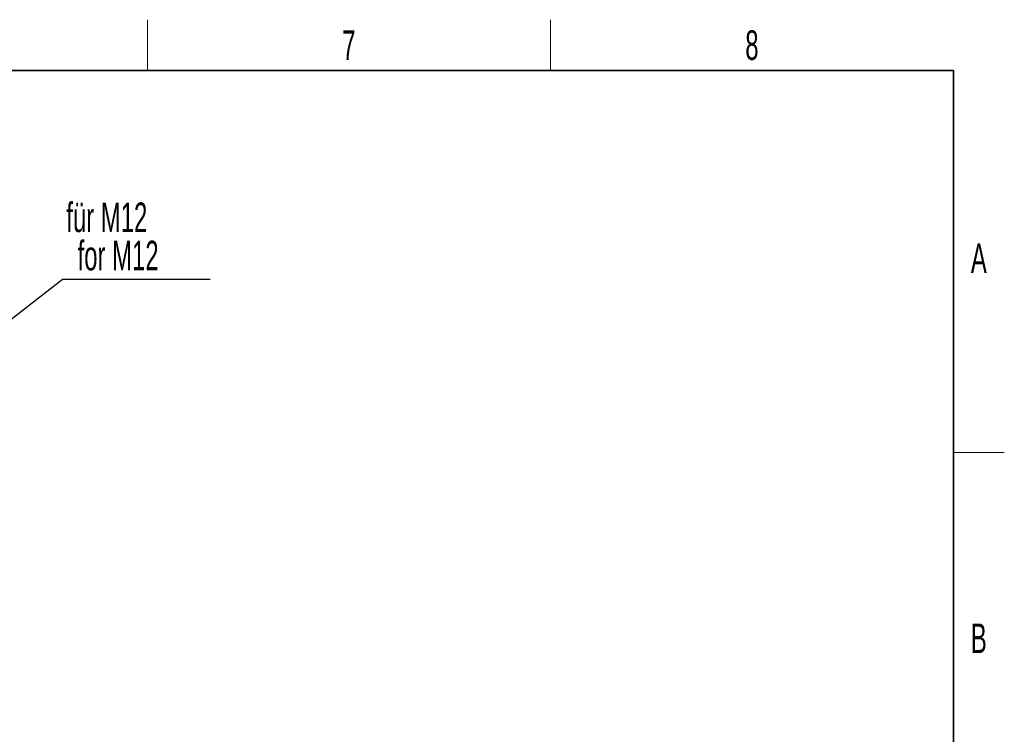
# Model space of a CAD drawing. Header units: millimetres. Extents: x 5 to 418, y 2 to 292.
# Tile 13 of 13: x 297 to 414, y 204 to 288. Entities that reach past the tile are written whole.
import ezdxf

# ---------------------------------------------------------------- set-up
doc = ezdxf.new("R2010")
doc.units = ezdxf.units.MM
doc.layers.add('SLD-0', color=7, linetype='Continuous')
doc.styles.add('SLDTEXTSTYLE0', font='TXT', dxfattribs={"width": 0.605})
doc.dimstyles.new('SLDDIMSTYLE3', dxfattribs={"dimtxt": 0.18, "dimasz": 1.016, "dimexe": 0, "dimexo": 0.0625, "dimgap": 0, "dimtad": 0, "dimtih": 1, "dimtoh": 1, "dimdec": 0, "dimrnd": 1e-09, "dimzin": 0, "dimdsep": 46, "dimtxsty": 'Standard', "dimblk1": 'DOT', "dimblk2": 'DOT', "dimsah": 1, "dimcen": 0.09, "dimadec": 0, "dimazin": 0, "dimtfac": 1.016, "dimtdec": 0, "dimtofl": 0, "dimtmove": 0, "dimatfit": 3, "dimldrblk": 'DOT', "dimfxl": 1, "dimfrac": 2, "dimtolj": 1, "dimtzin": 0, "dimarcsym": 0})

# ---------------------------------------------------------------- blocks, each defined once
blk = doc.blocks.new('SW_NOTE_0_13')
at = {"layer": 'SLD-0', "color": 0}
blk.add_line((17.52, 0), (0, 0), dxfattribs=at)
at = {"layer": 'SLD-0', "color": 0, "char_height": 3.5, "attachment_point": 1, "style": 'SLDTEXTSTYLE0'}
for s, insert in [('für M12', (0.49, 9.11)), ('for M12', (1.83, 4.58))]:
    blk.add_mtext(s, dxfattribs=dict(at, insert=insert))
blk = doc.blocks.new('_Dot')
at = {"color": 0, "linetype": 'ByBlock', "lineweight": -2}
blk.add_line((-0.5, 0), (-1, 0), dxfattribs=at)
at = {"color": 0, "linetype": 'ByBlock', "const_width": 0.5}
blk.add_lwpolyline([(-0.25, 0, 1), (0.25, 0, 1)], format="xyb", close=True, dxfattribs=at)

msp = doc.modelspace()

# ---------------------------------------------------------------- linework, layer by layer
at = {"layer": 'SLD-0', "lineweight": 18}
for p, q in [((312.5, 282.5), (312.5, 288.5)), ((360.25, 282.5), (360.25, 288.5)), ((408, 237.25), (414, 237.25))]:
    msp.add_line(p, q, dxfattribs=at)
at = {"layer": 'SLD-0', "lineweight": 35}
for p, q in [((408, 282.5), (26, 282.5)), ((408, 12), (408, 282.5))]:
    msp.add_line(p, q, dxfattribs=at)

# ---------------------------------------------------------------- block references
at = {"layer": 'SLD-0', "color": 7}
msp.add_blockref('SW_NOTE_0_13', (302.3857, 257.7428), dxfattribs=at)

# ---------------------------------------------------------------- texts
at = {"layer": 'SLD-0', "char_height": 3.5, "attachment_point": 2, "style": 'SLDTEXTSTYLE0'}
for s, insert in [('7', (336.3527, 287.243)), ('8', (384.1027, 287.243)), ('A', (410.9816, 262.0011)), ('B', (410.9816, 217.0011))]:
    msp.add_mtext(s, dxfattribs=dict(at, insert=insert))

# ---------------------------------------------------------------- leaders
at = {"layer": 'SLD-0', "color": 7}
msp.add_leader([(288.1993, 246.7105), (302.3857, 257.7428)], dimstyle='SLDDIMSTYLE3', dxfattribs=at)

doc.saveas('drawing.dxf')
